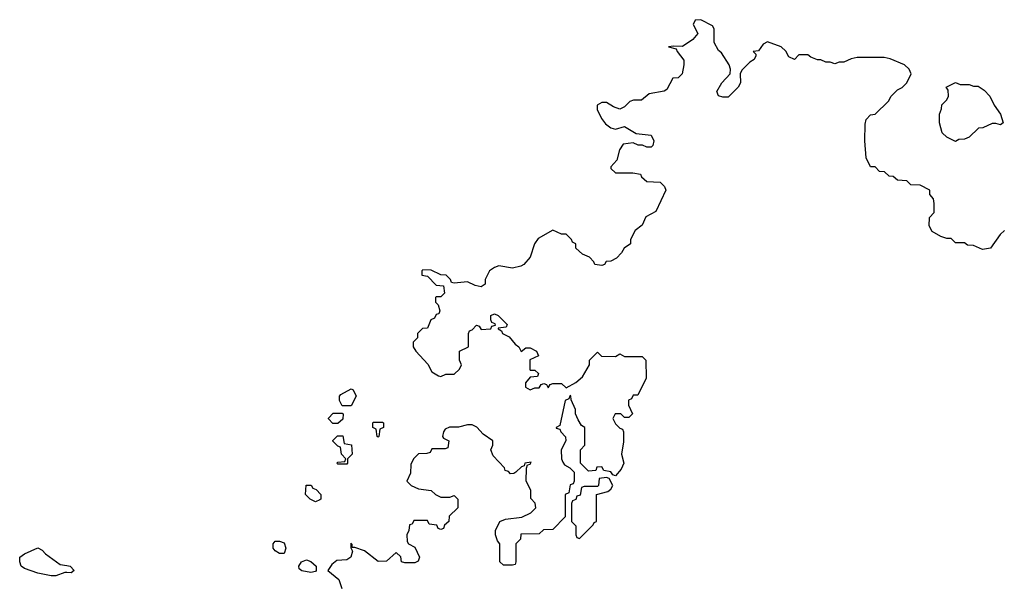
# Model space of a CAD drawing. Header units: inches. Extents: x 2473073 to 2657680, y 705365 to 849016.
# Tile 63 of 151: x 2489789 to 2494187, y 800720 to 803252. Entities that reach past the tile are written whole.
import ezdxf

# ---------------------------------------------------------------- set-up
doc = ezdxf.new("R2010")
doc.units = ezdxf.units.IN
doc.header["$MEASUREMENT"] = 0
doc.layers.add('C4880', color=7, linetype='Continuous')
doc.layers.add('C4890', color=7, linetype='Continuous')

msp = doc.modelspace()

# ---------------------------------------------------------------- linework, layer by layer
at = {"layer": 'C4880', "color": 5, "elevation": 80}
msp.add_lwpolyline([(2490000, 800781.5), (2489990, 800782), (2489950, 800766.6), (2489930, 800766.6), (2489870, 800779), (2489810, 800799), (2489795.3, 800810), (2489789, 800830), (2489789, 800850), (2489810, 800864.7), (2489870, 800892), (2489890, 800882), (2489904.5, 800864.5), (2489970, 800818), (2490000, 800812.5)], dxfattribs=at)
at = {"layer": 'C4890', "color": 5, "elevation": 80}
for points in [[(2494188, 802310), (2494168.9, 802291.1), (2494126, 802230), (2494090, 802224.7), (2494050, 802242), (2494023.6, 802243.6), (2494010, 802254), (2493970, 802254), (2493950, 802274), (2493930, 802274), (2493903.6, 802283.6), (2493865.4, 802305.4), (2493852, 802330), (2493852.7, 802367.3), (2493874, 802390), (2493874, 802430), (2493871.6, 802451.6), (2493854, 802470), (2493854, 802490), (2493812, 802512), (2493770, 802514), (2493751.6, 802531.6), (2493710, 802534), (2493691.6, 802551.6), (2493672.7, 802552.7), (2493651.6, 802571.6), (2493630, 802574), (2493610, 802594), (2493590, 802594), (2493570, 802634), (2493564.7, 802710), (2493565.4, 802785.4), (2493570, 802806), (2493590, 802826), (2493611.1, 802828.9), (2493670, 802888), (2493682, 802910), (2493710, 802938), (2493730.9, 802949.1), (2493752, 802970), (2493772, 803010), (2493762, 803030), (2493742, 803050), (2493676.9, 803076.9), (2493650, 803082), (2493530, 803082), (2493503.1, 803076.9), (2493470, 803062), (2493450, 803062), (2493430, 803054), (2493410, 803062), (2493390, 803062), (2493367.3, 803072.7), (2493352.7, 803072.7), (2493323.6, 803083.6), (2493310, 803094), (2493270, 803094), (2493250, 803074), (2493225.4, 803085.4), (2493211.1, 803111.1), (2493190.9, 803130.9), (2493130, 803152), (2493110, 803142), (2493090, 803112), (2493066, 803110), (2493078, 803098), (2493078, 803090), (2493070, 803074), (2493050, 803062), (2493014.6, 803025.4), (2493008, 803010), (2493008.7, 802970), (2492998, 802950), (2492954, 802906), (2492930, 802904.7), (2492910, 802912), (2492902.8, 802930), (2492926, 802970), (2492962, 803010), (2492964.7, 803030), (2492958, 803050), (2492923.6, 803103.6), (2492910, 803114), (2492891.3, 803150), (2492891.3, 803210), (2492883.6, 803223.6), (2492831.6, 803251.6), (2492806, 803250), (2492798, 803230), (2492818, 803190), (2492796.5, 803163.5), (2492750, 803132), (2492710, 803134), (2492688, 803130), (2492722, 803122), (2492726, 803110), (2492755.3, 803070), (2492755.3, 803050), (2492748, 803010), (2492730, 802992), (2492706, 802990), (2492680.4, 802939.6), (2492668.4, 802931.6), (2492600.4, 802919.6), (2492567.3, 802892.7), (2492531.6, 802891.6), (2492514.6, 802885.4), (2492490, 802862), (2492470, 802851.3), (2492442, 802862), (2492410, 802882), (2492390, 802882), (2492368.7, 802870), (2492368.7, 802850), (2492388.7, 802810), (2492405.6, 802785.6), (2492429.1, 802769.1), (2492450, 802762), (2492490, 802774), (2492543.1, 802743.1), (2492610, 802735.3), (2492622, 802710), (2492618, 802690), (2492610, 802682), (2492590, 802682), (2492571.1, 802691.1), (2492551.6, 802691.6), (2492530, 802702), (2492484.7, 802695.3), (2492468, 802670), (2492456.4, 802623.6), (2492430, 802594), (2492430, 802586), (2492450, 802568), (2492527.3, 802567.3), (2492562, 802562), (2492566, 802550), (2492590, 802528), (2492650, 802526), (2492670, 802506), (2492675.3, 802490), (2492630, 802394), (2492586, 802370), (2492570, 802334), (2492538, 802310), (2492518, 802270), (2492518, 802250), (2492488.9, 802231.1), (2492478, 802210), (2492454.6, 802185.4), (2492430, 802172), (2492408.4, 802171.6), (2492402, 802158), (2492390, 802154), (2492358, 802158), (2492354, 802170), (2492334, 802190), (2492303.6, 802203.6), (2492274, 802230), (2492274, 802250), (2492258, 802258), (2492254, 802270), (2492230, 802294), (2492210, 802294), (2492170, 802311.3), (2492105.6, 802274.4), (2492088.7, 802250), (2492068.7, 802190), (2492041.5, 802158.5), (2492028, 802150), (2491990, 802140.7), (2491930, 802151.3), (2491910, 802144.7), (2491888, 802130), (2491869, 802091), (2491868, 802070), (2491850, 802058), (2491823.5, 802063.5), (2491790, 802081), (2491730, 802074), (2491718, 802078), (2491714, 802090), (2491694, 802110), (2491670, 802111.3), (2491627.3, 802132.7), (2491590, 802134), (2491586, 802130), (2491586, 802110), (2491610, 802106), (2491650, 802066), (2491682, 802062), (2491686, 802030), (2491670, 802014), (2491650, 802014), (2491646, 802010), (2491646, 801990), (2491658, 801978), (2491666, 801950), (2491662, 801938), (2491650, 801934), (2491642, 801918), (2491626, 801910), (2491610, 801874), (2491588.4, 801871.6), (2491566, 801850), (2491566, 801830), (2491546, 801810), (2491546, 801790), (2491558, 801770), (2491612.5, 801712.5), (2491630, 801678), (2491660.4, 801660.4), (2491670, 801658), (2491692.7, 801667.3), (2491730, 801668), (2491754, 801690), (2491762, 801710), (2491754, 801730), (2491754, 801770), (2491794, 801790), (2491794, 801850), (2491798, 801862), (2491810, 801866), (2491830, 801886), (2491842, 801882), (2491850, 801868), (2491894, 801870), (2491898, 801882), (2491914, 801886), (2491912.7, 801892.7), (2491898, 801898), (2491894, 801910), (2491894, 801930), (2491910, 801938), (2491926, 801930), (2491966, 801890), (2491962, 801878), (2491926, 801874), (2491926, 801870), (2491942, 801862), (2491946, 801850), (2491975.3, 801835.3), (2492002, 801802), (2492018, 801790), (2492028.9, 801768.9), (2492050, 801786), (2492070, 801786), (2492098, 801770), (2492106, 801750), (2492068.4, 801731.6), (2492068, 801690), (2492070, 801686), (2492090, 801686), (2492106, 801670), (2492102, 801658), (2492070, 801654), (2492048.4, 801628.4), (2492048, 801610), (2492070, 801598), (2492090, 801606), (2492110, 801606), (2492118, 801622), (2492130, 801626), (2492142, 801622), (2492150, 801606), (2492158, 801622), (2492170, 801626), (2492210, 801626), (2492230, 801606), (2492274, 801630), (2492303.6, 801656.4), (2492334, 801710), (2492334, 801730), (2492370, 801766), (2492388, 801748), (2492450, 801746), (2492470, 801758), (2492490, 801746), (2492570, 801746), (2492586, 801730), (2492588, 801650), (2492550, 801574), (2492530, 801574), (2492522, 801558), (2492508.9, 801551.1), (2492508.9, 801528.9), (2492526, 801490), (2492510, 801474), (2492490, 801474), (2492474, 801490), (2492448.9, 801491.1), (2492438, 801470), (2492450, 801446), (2492470, 801426), (2492482, 801422), (2492486, 801410), (2492486, 801366), (2492478, 801310), (2492488, 801270), (2492476.4, 801243.6), (2492450, 801214), (2492438, 801218), (2492430, 801232), (2492398, 801238), (2492390, 801254), (2492367.3, 801252.7), (2492362, 801238), (2492330, 801234), (2492294, 801270), (2492294, 801330), (2492314, 801350), (2492314, 801430), (2492298, 801438), (2492283.6, 801463.6), (2492272, 801490), (2492272, 801510), (2492252.7, 801552.7), (2492251.6, 801571.6), (2492247.3, 801572.7), (2492242, 801558), (2492226, 801550), (2492202, 801438), (2492186, 801430), (2492186, 801426), (2492202, 801422), (2492206, 801410), (2492227.3, 801387.3), (2492228, 801370), (2492208, 801330), (2492208.7, 801290), (2492214.6, 801274.6), (2492223.1, 801263.1), (2492246, 801250), (2492266, 801230), (2492266, 801190), (2492262, 801178), (2492247.3, 801172.7), (2492242, 801138), (2492226, 801130), (2492226, 801030), (2492170, 800974), (2492128.4, 800971.6), (2492110, 800954), (2492027.3, 800952.7), (2492026, 800930), (2492006, 800910), (2492006, 800830), (2492002, 800818), (2491990, 800814), (2491950, 800814), (2491934, 800830), (2491934, 800910), (2491923.6, 800923.6), (2491914, 800950), (2491914, 800970), (2491934, 801010), (2491959.6, 801020.4), (2492031.6, 801028.4), (2492071.6, 801048.4), (2492094, 801070), (2492091.6, 801091.6), (2492072.7, 801112.7), (2492072, 801150), (2492052, 801190), (2492052.7, 801247.3), (2492058, 801262), (2492070, 801266), (2492074, 801274), (2492046, 801270), (2492042, 801258), (2492030, 801254), (2492006, 801230), (2491996.4, 801223.6), (2491982, 801222), (2491972.7, 801232.7), (2491958, 801238), (2491954, 801250), (2491903.6, 801303.6), (2491894, 801330), (2491902, 801350), (2491902, 801370), (2491859.6, 801399.6), (2491831.1, 801431.1), (2491810, 801442), (2491790, 801442), (2491749, 801431), (2491709.1, 801430.9), (2491690, 801422), (2491682, 801410), (2491678, 801390), (2491682, 801382), (2491706, 801370), (2491702, 801338), (2491690, 801334), (2491630, 801334), (2491622, 801318), (2491607.3, 801312.7), (2491570, 801311.3), (2491548, 801290), (2491536.4, 801263.6), (2491534.6, 801225.4), (2491518, 801190), (2491538, 801170), (2491570, 801155.3), (2491627.3, 801147.3), (2491646, 801130), (2491670, 801118), (2491710, 801118), (2491730, 801126), (2491746, 801110), (2491746, 801070), (2491707.3, 801032.7), (2491706, 801010), (2491687.3, 800992.7), (2491682, 800978), (2491670, 800974), (2491658, 800978), (2491652.7, 800992.7), (2491618, 800998), (2491610, 801014), (2491550, 801014), (2491542, 800998), (2491530, 800994), (2491528, 800970), (2491518, 800950), (2491520.4, 800920.4), (2491526, 800910), (2491554.6, 800894.6), (2491575.3, 800850), (2491568.4, 800831.6), (2491554.6, 800825.4), (2491510, 800824.7), (2491494, 800830), (2491491.6, 800851.6), (2491471.3, 800871.3), (2491428, 800832), (2491390, 800831.3), (2491330, 800878), (2491286, 800894), (2491274, 800894), (2491274, 800906), (2491268, 800912), (2491268, 800892), (2491276.4, 800876.4), (2491268, 800850), (2491250, 800838), (2491205.2, 800834.8), (2491183.1, 800816.9), (2491166, 800790), (2491214, 800750), (2491228, 800710)], [(2490000, 800812.5), (2490014, 800810), (2490032, 800790), (2490019.6, 800780.4), (2490000, 800781.5)]]:
    msp.add_lwpolyline(points, dxfattribs=at)
for points in [[(2493990, 802962), (2494030, 802962), (2494050, 802954), (2494070, 802954), (2494096.9, 802936.9), (2494122, 802910), (2494142, 802870), (2494171, 802830), (2494182, 802790), (2494170, 802782), (2494150, 802788), (2494132.7, 802787.3), (2494091.6, 802768.4), (2494072.7, 802767.3), (2494030, 802726), (2494010, 802718), (2493983.6, 802716.4), (2493970, 802708), (2493930, 802726), (2493910, 802746), (2493898, 802790), (2493898, 802830), (2493907.3, 802852.7), (2493908.4, 802871.6), (2493930, 802894), (2493938, 802910), (2493936.4, 802936.4), (2493928, 802950), (2493970, 802971.3)], [(2491230, 801526), (2491218, 801550), (2491218, 801570), (2491223.1, 801576.9), (2491270, 801602), (2491278, 801598), (2491292, 801570), (2491270, 801526)], [(2491188, 801448), (2491168.4, 801468.4), (2491168.4, 801471.6), (2491190, 801494), (2491230, 801494), (2491234, 801490), (2491232.7, 801467.3), (2491210, 801448)], [(2491390, 801386), (2491386, 801390), (2491382, 801422), (2491366, 801430), (2491366, 801450), (2491370, 801454), (2491410, 801454), (2491414, 801450), (2491414, 801430), (2491398, 801422), (2491394, 801390)], [(2491210, 801266), (2491206, 801270), (2491210, 801274), (2491242, 801278), (2491246, 801290), (2491226, 801310), (2491222, 801342), (2491210, 801346), (2491188.4, 801368.4), (2491188.4, 801371.6), (2491208.4, 801391.6), (2491232.7, 801392.7), (2491238, 801358), (2491271.6, 801351.6), (2491274, 801310), (2491254, 801290), (2491254, 801270), (2491250, 801266)], [(2492410, 801206), (2492378, 801202), (2492374, 801170), (2492370, 801166), (2492310, 801166), (2492298, 801162), (2492292.7, 801127.3), (2492278, 801122), (2492272.7, 801107.3), (2492258, 801102), (2492254, 801090), (2492254, 801010), (2492274, 800990), (2492274, 800950), (2492278, 800938), (2492290, 800934), (2492350, 800994), (2492355.3, 801004.7), (2492366, 801010), (2492366, 801130), (2492416.4, 801143.6), (2492430, 801154), (2492438, 801170), (2492422, 801202)], [(2491110, 801098), (2491086, 801110), (2491066, 801130), (2491068, 801172), (2491091.6, 801171.6), (2491098, 801158), (2491112.7, 801152.7), (2491134, 801130), (2491134, 801110), (2491130, 801106)], [(2490950, 800866), (2490930, 800878), (2490922, 800890), (2490922, 800910), (2490930, 800922), (2490950, 800922), (2490970, 800914), (2490978, 800890), (2490970, 800866)], [(2491090, 800782), (2491048.9, 800788.9), (2491038, 800798), (2491035.3, 800810), (2491048, 800830), (2491070, 800838), (2491090, 800831.3), (2491114, 800810), (2491114, 800790), (2491110, 800786)]]:
    msp.add_lwpolyline(points, close=True, dxfattribs=at)

doc.saveas('drawing.dxf')
